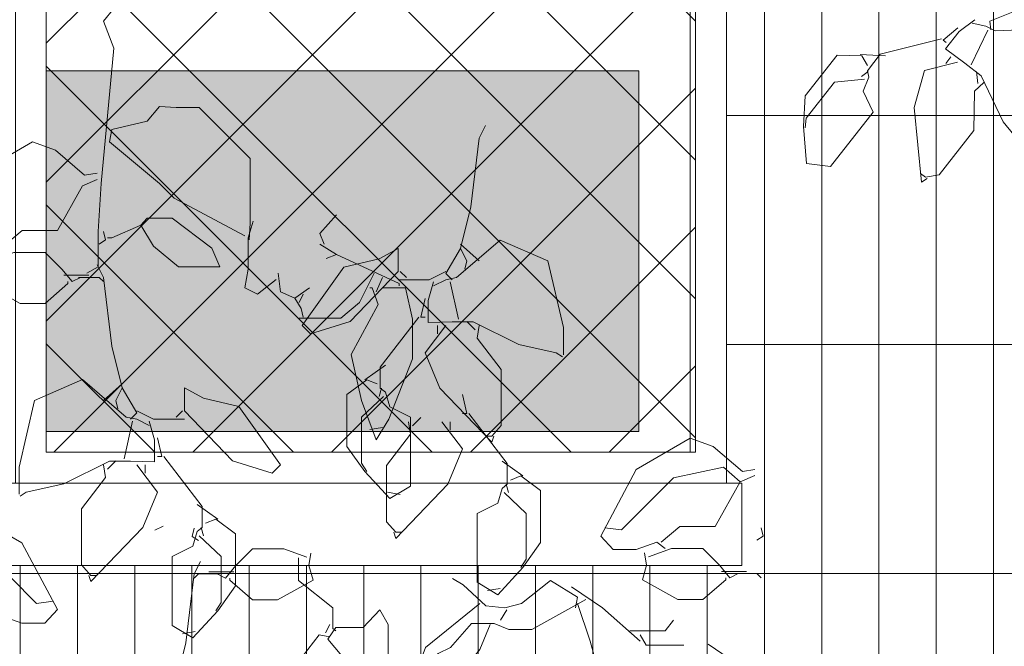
# Model space of a CAD drawing. Header units: millimetres. Extents: x 14400 to 93787, y -21104 to 39413.
# Tile 118 of 256: x 24798 to 24893, y 9816 to 9877. Entities that reach past the tile are written whole.
import ezdxf

# ---------------------------------------------------------------- set-up
doc = ezdxf.new("R2010")
doc.units = ezdxf.units.MM
for name, color, linetype, lineweight in [('_MODUS - zielen', 66, 'Continuous', 9), ('Hatch', 4, 'Continuous', 5), ('Okna', 3, 'Continuous', 13), ('Widok', 1, 'Continuous', 15)]:
    doc.layers.add(name, color=color, linetype=linetype, lineweight=lineweight)

msp = doc.modelspace()

# ---------------------------------------------------------------- hatches: boundary and pattern name
at = {"layer": 'Hatch', "ltscale": 2, "true_color": 0xc7c7c7}
h = msp.add_hatch(dxfattribs=at)
h.set_pattern_fill('GRATE', color=9, scale=7, angle=90)
h.paths.add_polyline_path([(24866.08516, 9993.23322), (25012.58516, 9993.23322), (25012.58516, 9747.23322), (24548.33412, 9747.23322), (24548.33412, 9824.23322), (24866.08516, 9824.23322)])
at = {"layer": 'Hatch', "ltscale": 2}
h = msp.add_hatch(dxfattribs=at)
h.set_pattern_fill('ANSI37', color=256, scale=3)
h.paths.add_polyline_path([(24800.08516, 9990.23322), (24863.08516, 9990.23322), (24863.08516, 9835.23322), (24800.08516, 9835.23322)])
at = {"layer": 'Hatch'}
h = msp.add_hatch(color=254, dxfattribs=at)
h.dxf.hatch_style = 1
h.paths.add_polyline_path([(24857.58516, 9872.23322), (24800.08516, 9872.23322), (24800.08516, 9837.23322), (24857.58516, 9837.23322)])

# ---------------------------------------------------------------- linework, layer by layer
at = {"layer": '_MODUS - zielen', "transparency": 33554687}
for points, elevation in [([(24806.73766, 9882.91536), (24806.73766, 9879.88343), (24806.6372, 9878.26648), (24805.62642, 9877.05374), (24806.6372, 9874.42601), (24805.42446, 9861.28792), (24805.12097, 9856.63905), (24805.12097, 9853.20291), (24804.00961, 9852.59661)], -6681.00084), ([(24894.2494, 9878.08873), (24891.63868, 9877.05484), (24891.74071, 9876.20367)], 6681.00084), ([(24890.1854, 9877.16796), (24888.66445, 9876.04941), (24887.35378, 9874.38023), (24889.213, 9872.98454), (24890.80307, 9871.736), (24892.95845, 9867.28103), (24895.32085, 9864.39786), (24895.54777, 9863.70576)], 6681.00084), ([(24888.55049, 9876.39569), (24887.10938, 9875.21445), (24887.42708, 9874.96499)], 6681.00084), ([(24891.45704, 9876.16945), (24889.84647, 9872.80846)], 6681.00084), ([(24895.75251, 9863.80212), (24897.37517, 9865.86864), (24900.17707, 9871.89231), (24897.7693, 9876.35287), (24892.1833, 9876.11327), (24891.26415, 9876.57787), (24889.93577, 9876.85005)], 6681.00084), ([(24886.95053, 9875.33919), (24881.01384, 9873.83302), (24879.76554, 9872.24326), (24879.91346, 9871.6132), (24879.35738, 9870.25094), (24880.32258, 9868.20809), (24876.20331, 9862.96204), (24873.86492, 9863.25608), (24873.57987, 9866.8209), (24873.72631, 9869.78977), (24876.8469, 9873.76397), (24879.23118, 9873.69103), (24879.77648, 9872.7486)], 6681.00084), ([(24881.53628, 9873.67993), (24879.07233, 9873.81576)], 6681.00084), ([(24887.88177, 9873.58012), (24887.38251, 9872.9443)], 6681.00084), ([(24888.518, 9873.08054), (24885.305, 9872.26244), (24884.29571, 9868.68611), (24885.02473, 9861.43202), (24885.55811, 9861.78426)], 6681.00084), ([(24879.50415, 9871.42067), (24876.58666, 9871.14158), (24873.84043, 9867.64415), (24873.73872, 9866.69617)], 6681.00084), ([(24879.84455, 9872.18122), (24879.18645, 9871.67013)], 6681.00084), ([(24890.35698, 9872.15048), (24890.49385, 9871.01516)], 6681.00084), ([(24891.06118, 9871.0836), (24890.15329, 9870.25439), (24890.10903, 9866.43456), (24886.73865, 9862.14225), (24885.39926, 9861.90899), (24884.9227, 9862.28319)], 6681.00084), ([(24819.77476, 9855.8305), (24819.87627, 9857.44759), (24819.87627, 9863.71341), (24814.92431, 9868.66551), (24812.70053, 9868.66551), (24811.08371, 9868.76649), (24809.87083, 9867.35165), (24806.4343, 9866.54324), (24806.23233, 9865.33049), (24811.08371, 9861.28792), (24812.49856, 9859.87308), (24819.37082, 9856.23484)], -6681.00084), ([(24842.71072, 9866.92342), (24842.10375, 9865.71068), (24841.29587, 9859.04065), (24840.2851, 9854.99808), (24840.89101, 9853.78533), (24840.68904, 9852.97679)], -6681.00084), ([(24796.32841, 9854.61776), (24795.52053, 9855.2242), (24793.49871, 9854.51678), (24791.27493, 9854.51678), (24790.06311, 9855.8305), (24793.49871, 9862.29856), (24798.75416, 9865.33049), (24800.97794, 9864.52195), (24803.80764, 9862.09646), (24805.01946, 9862.29856)], -6681.00084), ([(24805.01946, 9861.69226), (24803.60461, 9861.08582), (24801.17991, 9856.74016), (24797.74325, 9856.74016), (24795.92447, 9855.2242)], -6681.00084), ([(24809.26492, 9857.24535), (24806.4343, 9856.03261), (24806.03036, 9856.03261)], -6681.00084), ([(24809.26492, 9857.24535), (24810.47674, 9855.2242), (24812.9025, 9853.20291), (24816.94507, 9853.20291), (24816.13719, 9855.0221), (24812.29659, 9857.95291), (24809.87083, 9857.95291), (24809.26492, 9857.24535)], -6681.00084), ([(24820.1787, 9857.64969), (24819.6743, 9856.03261), (24819.6743, 9853.00081), (24819.37082, 9851.18163), (24820.5837, 9850.57532), (24822.40248, 9851.99017)], -6681.00084), ([(24805.62642, 9856.63905), (24805.82839, 9855.8305), (24805.22249, 9855.4263)], -6681.00084), ([(24826.64702, 9855.4263), (24828.26384, 9854.41566), (24827.25399, 9854.01145)], -6681.00084), ([(24850.29041, 9844.68982), (24850.29041, 9847.31727), (24848.77405, 9853.78533), (24844.12557, 9855.80662), (24839.8801, 9852.16839), (24838.87025, 9851.96615), (24837.65737, 9851.35984)], -6681.00084), ([(24840.2851, 9855.40228), (24842.10375, 9853.78533)], -6681.00084), ([(24794.30765, 9854.21356), (24794.50962, 9853.00081), (24794.10568, 9851.58596), (24797.54128, 9849.66566), (24799.96704, 9849.66566), (24802.18976, 9851.58596), (24802.18976, 9851.78807)], -6681.00084), ([(24794.71159, 9853.80935), (24796.93537, 9854.61776), (24799.96704, 9854.61776), (24801.58385, 9853.00081), (24802.59476, 9851.78807), (24803.40264, 9852.19227)], -6681.00084), ([(24834.22071, 9852.77469), (24829.57223, 9847.92371), (24825.73163, 9846.7111), (24824.92375, 9847.51951), (24828.96632, 9853.1789), (24832.40193, 9853.98744), (24834.22071, 9854.99808), (24834.22071, 9852.77469)], -6681.00084), ([(24828.26384, 9854.41566), (24834.32823, 9851.58596), (24834.32823, 9851.38386)], -6681.00084), ([(24840.2851, 9854.99808), (24838.87025, 9852.57259), (24839.47616, 9851.96615)], -6681.00084), ([(24805.01946, 9853.40502), (24805.62642, 9852.19227), (24806.4343, 9845.52224), (24807.44508, 9841.47967), (24806.83917, 9840.26693), (24807.04114, 9839.45839)], -6681.00084), ([(24804.21158, 9852.39437), (24801.78582, 9852.39437)], -6681.00084), ([(24822.60445, 9852.59661), (24822.80642, 9850.77742), (24824.22127, 9850.17112), (24825.63612, 9851.18163)], -6681.00084), ([(24831.90247, 9852.59661), (24830.48763, 9849.76678), (24828.66884, 9848.25082), (24824.62627, 9848.25082)], -6681.00084), ([(24838.87025, 9852.77469), (24837.25343, 9851.96615), (24834.22071, 9851.96615)], -6681.00084), ([(24834.42374, 9852.77469), (24835.02965, 9852.16839)], -6681.00084), ([(24803.20067, 9852.19227), (24805.22249, 9852.19227), (24805.62642, 9851.78807)], -6681.00084), ([(24832.71141, 9852.19227), (24832.10444, 9850.77742)], -6681.00084), ([(24837.65737, 9851.76405), (24837.15192, 9849.945), (24837.15192, 9847.82273), (24839.47616, 9847.87322), (24841.49784, 9847.87322), (24845.94435, 9845.70046), (24849.58298, 9844.89179), (24850.18889, 9844.48758)], -6681.00084), ([(24839.27419, 9851.76405), (24840.08313, 9848.12595)], -6681.00084), ([(24825.03021, 9850.57532), (24824.62627, 9849.76678)], -6681.00084), ([(24832.71141, 9851.18163), (24834.93414, 9851.18163), (24835.64156, 9848.14983), (24835.64156, 9844.3095), (24833.31732, 9838.44774), (24832.10444, 9836.42659), (24830.6896, 9840.26693), (24829.67869, 9844.7137), (24832.30641, 9849.56468), (24831.7005, 9851.18163), (24831.49853, 9851.18163)], -6681.00084), ([(24824.22127, 9850.17112), (24824.82824, 9849.16047), (24825.03021, 9848.35193)], -6681.00084), ([(24836.84844, 9850.14697), (24836.4445, 9848.32792), (24836.84844, 9848.32792)], -6681.00084), ([(24836.24253, 9848.32792), (24832.50344, 9843.47694), (24832.50344, 9841.45565), (24833.00889, 9841.05145), (24833.41283, 9839.6366), (24835.43359, 9838.62596), (24835.43359, 9831.95593), (24833.41283, 9830.74305), (24830.98708, 9833.37078), (24829.26875, 9835.79627), (24829.26875, 9840.84921), (24831.18905, 9842.26433), (24832.19996, 9841.85986)], -6681.00084), ([(24838.87025, 9847.51951), (24836.84844, 9844.89179), (24838.26328, 9841.45565), (24843.31663, 9836.20047), (24843.5186, 9836.80691)], -6681.00084), ([(24838.06131, 9847.51951), (24838.06131, 9846.7111)], -6681.00084), ([(24840.89101, 9847.92371), (24841.69981, 9847.1153)], -6681.00084), ([(24842.10375, 9847.51951), (24841.90178, 9846.30663), (24844.22602, 9843.27497), (24844.22602, 9837.81755), (24843.31663, 9836.80691), (24842.71072, 9836.80691)], -6681.00084), ([(24833.00889, 9843.67917), (24830.98708, 9842.26433)], -6681.00084), ([(24797.43977, 9831.17141), (24797.43977, 9833.79887), (24798.95613, 9840.26693), (24803.60461, 9842.28821), (24807.85008, 9838.64998), (24808.85993, 9838.44774), (24810.0728, 9837.84144)], -6681.00084), ([(24807.44508, 9841.88387), (24805.62642, 9840.26693)], -6681.00084), ([(24807.44508, 9841.47967), (24808.85993, 9839.05418), (24808.25402, 9838.44774)], -6681.00084), ([(24813.50946, 9839.25628), (24818.15794, 9834.4053), (24821.99854, 9833.19269), (24822.80642, 9834.0011), (24818.76385, 9839.66049), (24815.32825, 9840.46903), (24813.50946, 9841.47967), (24813.50946, 9839.25628)], -6681.00084), ([(24832.6039, 9841.45565), (24832.40193, 9840.64724)], -6681.00084), ([(24840.48293, 9840.81949), (24840.88687, 9839.00044), (24840.48293, 9839.00044)], -6681.00084), ([(24832.80587, 9840.64724), (24830.6836, 9838.62596), (24830.6836, 9834.17918), (24831.18905, 9833.37078)], -6681.00084), ([(24808.85993, 9839.25628), (24810.47674, 9838.44774), (24813.50946, 9838.44774)], -6681.00084), ([(24813.30644, 9839.25628), (24812.70053, 9838.64998)], -6681.00084), ([(24841.08884, 9839.00044), (24844.82793, 9834.14946), (24844.82793, 9832.12818), (24844.32247, 9831.72397), (24843.91853, 9830.30913), (24841.89778, 9829.29848), (24841.89778, 9822.62845), (24843.91853, 9821.41558), (24846.34429, 9824.0433), (24848.06262, 9826.46879), (24848.06262, 9831.52174), (24846.14232, 9832.93685), (24845.13141, 9832.53238)], -6681.00084), ([(24810.0728, 9838.24564), (24810.57826, 9836.42659), (24810.57826, 9834.30432), (24808.25402, 9834.35481), (24806.23233, 9834.35481), (24801.78582, 9832.18205), (24798.14719, 9831.37338), (24797.54128, 9830.96917)], -6681.00084), ([(24808.45599, 9838.24564), (24807.64705, 9834.60754)], -6681.00084), ([(24835.22761, 9838.19203), (24835.42958, 9836.97916), (24833.10534, 9833.94749), (24833.10534, 9828.49007), (24834.01474, 9827.47943), (24834.62065, 9827.47943)], -6681.00084), ([(24838.46112, 9838.19203), (24840.48293, 9835.56431), (24839.06808, 9832.12818), (24834.01474, 9826.87299), (24833.81277, 9827.47943)], -6681.00084), ([(24836.44036, 9838.59624), (24835.63155, 9837.78783)], -6681.00084), ([(24839.27005, 9838.19203), (24839.27005, 9837.38362)], -6681.00084), ([(24832.71141, 9837.6392), (24831.49853, 9837.43723)], -6681.00084), ([(24810.88174, 9836.62856), (24811.28568, 9834.80951), (24810.88174, 9834.80951)], -6681.00084), ([(24860.15743, 9825.89166), (24859.34955, 9826.4981), (24857.32774, 9825.79068), (24855.10395, 9825.79068), (24853.89213, 9827.10441), (24857.32774, 9833.57247), (24862.58318, 9836.60439), (24864.80697, 9835.79585), (24867.63666, 9833.37036), (24868.84848, 9833.57247)], -6681.00084), ([(24806.83917, 9834.4053), (24806.03036, 9833.5969)], -6681.00084), ([(24811.48765, 9834.80951), (24815.22674, 9829.95853), (24815.22674, 9827.93724), (24814.72128, 9827.53304), (24814.31734, 9826.11819), (24812.29659, 9825.10755), (24812.29659, 9818.43752), (24814.31734, 9817.22464), (24816.7431, 9819.85237), (24818.46143, 9822.27786), (24818.46143, 9827.33081), (24816.54113, 9828.74592), (24815.53022, 9828.34145)], -6681.00084), ([(24844.32247, 9834.3517), (24846.34429, 9832.93685)], -6681.00084), ([(24805.62642, 9834.0011), (24805.82839, 9832.78822), (24803.50415, 9829.75656), (24803.50415, 9824.29914), (24804.41355, 9823.2885), (24805.01946, 9823.2885)], -6681.00084), ([(24808.85993, 9834.0011), (24810.88174, 9831.37338), (24809.46689, 9827.93724), (24804.41355, 9822.68206), (24804.21158, 9823.2885)], -6681.00084), ([(24809.66886, 9834.0011), (24809.66886, 9833.19269)], -6681.00084), ([(24867.43363, 9832.35972), (24865.81682, 9833.77457), (24860.96637, 9832.76393), (24855.91289, 9827.71084), (24854.29607, 9827.91295)], -6681.00084), ([(24868.84848, 9832.96616), (24867.43363, 9832.35972), (24865.00894, 9828.01406), (24861.57228, 9828.01406), (24859.75349, 9826.4981)], -6681.00084), ([(24833.21086, 9831.34949), (24834.42374, 9831.14726)], -6681.00084), ([(24844.5255, 9831.31977), (24846.64777, 9829.29848), (24846.64777, 9824.85171), (24846.14232, 9824.0433)], -6681.00084), ([(24844.72747, 9832.12818), (24844.92944, 9831.31977)], -6681.00084), ([(24794.89733, 9818.75275), (24795.70521, 9819.35919), (24797.72703, 9818.65176), (24799.95081, 9818.65176), (24801.16263, 9819.96549), (24797.72703, 9826.43355), (24792.47158, 9829.46548), (24790.2478, 9828.65694), (24787.4181, 9826.23145), (24786.20628, 9826.43355)], -6681.00084), ([(24814.72128, 9830.16076), (24816.7431, 9828.74592)], -6681.00084), ([(24811.41865, 9828.07827), (24810.60971, 9827.67407)], -6681.00084), ([(24814.45018, 9827.87617), (24814.24821, 9827.06763), (24814.85412, 9826.66343)], -6681.00084), ([(24815.12628, 9827.93724), (24815.32825, 9827.12884)], -6681.00084), ([(24869.45545, 9827.91295), (24869.65742, 9827.10441), (24869.05151, 9826.7002)], -6681.00084), ([(24787.62113, 9825.22081), (24789.23795, 9826.63566), (24794.0884, 9825.62501), (24799.14187, 9820.57193), (24800.75869, 9820.77403)], -6681.00084), ([(24814.92431, 9827.12884), (24817.04658, 9825.10755), (24817.04658, 9820.66078), (24816.54113, 9819.85237)], -6681.00084), ([(24825.36501, 9825.04648), (24823.14123, 9825.85489), (24820.10957, 9825.85489), (24818.49275, 9824.23794), (24817.48184, 9823.02519), (24816.67396, 9823.4294)], -6681.00084), ([(24858.54061, 9825.08325), (24860.7644, 9825.89166), (24863.79606, 9825.89166), (24865.41288, 9824.27471), (24866.42378, 9823.06197), (24867.23166, 9823.46617)], -6681.00084), ([(24815.05715, 9824.64214), (24814.45018, 9823.4294), (24813.6423, 9816.75937), (24812.63152, 9812.7168), (24813.23743, 9811.50405), (24813.03546, 9810.69551)], -6681.00084), ([(24825.76895, 9825.45068), (24825.56698, 9824.23794), (24825.97092, 9822.82309), (24822.53532, 9820.90279), (24820.10957, 9820.90279), (24817.88684, 9822.82309), (24817.88684, 9823.02519)], -6681.00084), ([(24824.56418, 9824.99924), (24824.56418, 9822.77585), (24827.89827, 9820.14826), (24827.89827, 9818.12698), (24828.20175, 9817.92488)], -6681.00084), ([(24858.13667, 9825.48746), (24858.33864, 9824.27471), (24857.9347, 9822.85987), (24861.37031, 9820.93957), (24863.79606, 9820.93957), (24866.01879, 9822.85987), (24866.01879, 9823.06197)], -6681.00084), ([(24815.86502, 9823.6315), (24818.29078, 9823.6315)], -6681.00084), ([(24868.0406, 9823.66827), (24865.61485, 9823.66827)], -6681.00084), ([(24816.87593, 9823.4294), (24814.85412, 9823.4294), (24814.45018, 9823.02519)], -6681.00084), ([(24839.52053, 9822.97796), (24840.53144, 9822.37152), (24842.75522, 9820.35036), (24844.57401, 9820.14826), (24846.19082, 9820.55247), (24849.02038, 9822.77585), (24851.64811, 9821.15877), (24851.44614, 9820.14826)], -6681.00084), ([(24867.02969, 9823.46617), (24869.05151, 9823.46617), (24869.45545, 9823.06197)], -6681.00084), ([(24844.1205, 9822.02201), (24842.90763, 9821.81978)], -6681.00084), ([(24851.0422, 9822.16942), (24854.07386, 9820.14826), (24857.71249, 9816.91423)], -6681.00084), ([(24852.45704, 9820.95667), (24847.2016, 9818.02586), (24844.97795, 9818.02586), (24843.5631, 9818.6323), (24841.34037, 9818.6323), (24839.31856, 9816.30779), (24838.10568, 9815.70149), (24836.28689, 9813.6802)], -6681.00084), ([(24828.20175, 9818.22796), (24830.82948, 9818.22796), (24832.44629, 9819.94603), (24833.25523, 9818.53118), (24833.25523, 9815.29728), (24829.6166, 9814.48874), (24827.39387, 9817.11633), (24828.20175, 9818.22796)], -6681.00084), ([(24842.14825, 9820.55247), (24836.8928, 9816.30779), (24836.08492, 9814.08441), (24835.88295, 9812.46746)], -6681.00084), ([(24844.77598, 9819.94603), (24844.17007, 9818.93552)], -6681.00084), ([(24851.64811, 9820.55247), (24852.86098, 9816.91423), (24853.26492, 9815.49939), (24856.29765, 9813.4781), (24853.87189, 9809.03133)], -6681.00084), ([(24856.70159, 9817.92488), (24860.13719, 9817.92488), (24860.94613, 9818.93552)], -6681.00084), ([(24827.59584, 9818.53118), (24827.19085, 9817.72277)], -6681.00084), ([(24843.15916, 9818.53118), (24842.14825, 9816.10569), (24838.91462, 9812.16424), (24840.93538, 9812.11375), (24844.77598, 9812.11375), (24844.57401, 9810.44617), (24842.35022, 9804.98902), (24841.74431, 9803.97838), (24841.1384, 9804.18048)], -6681.00084), ([(24814.51931, 9817.83108), (24813.30644, 9817.62885)], -6681.00084), ([(24827.59584, 9817.31844), (24826.58494, 9817.52054), (24824.36115, 9814.69085), (24823.65373, 9813.07376), (24823.65373, 9810.24407), (24823.3513, 9809.43553)], -6681.00084), ([(24857.71249, 9817.52054), (24858.3184, 9816.51003), (24861.35007, 9816.51003), (24861.95703, 9816.51003)], -6681.00084)]:
    msp.add_lwpolyline(points, dxfattribs=dict(at, elevation=elevation))
msp.add_lwpolyline([(24864.33058, 9816.62545), (24866.3524, 9815.2106)], dxfattribs=at)
at = {"layer": 'Hatch', "color": 254, "elevation": -6681.00084}
msp.add_lwpolyline([(24828.26384, 9858.25599), (24826.64702, 9856.43694), (24827.05096, 9855.4263)], dxfattribs=at)
at = {"layer": 'Okna', "ltscale": 2}
for points in [[(24862.58516, 9990.23322), (24862.58516, 9835.23322)], [(24800.08516, 9872.23322), (24857.58516, 9872.23322), (24857.58516, 9837.23322), (24800.08516, 9837.23322)]]:
    msp.add_lwpolyline(points, dxfattribs=at)
at = {"layer": 'Widok', "ltscale": 2}
for points in [[(24797.08516, 9993.23322), (24866.08516, 9993.23322), (24866.08516, 9832.23322), (24797.08516, 9832.23322)], [(24800.08516, 9990.23322), (24863.08516, 9990.23322), (24863.08516, 9835.23322), (24800.08516, 9835.23322)], [(24548.33412, 9832.23322), (24867.58516, 9832.23322), (24867.58516, 9824.23322), (24548.33412, 9824.23322)]]:
    msp.add_lwpolyline(points, close=True, dxfattribs=at)

doc.saveas('drawing.dxf')
